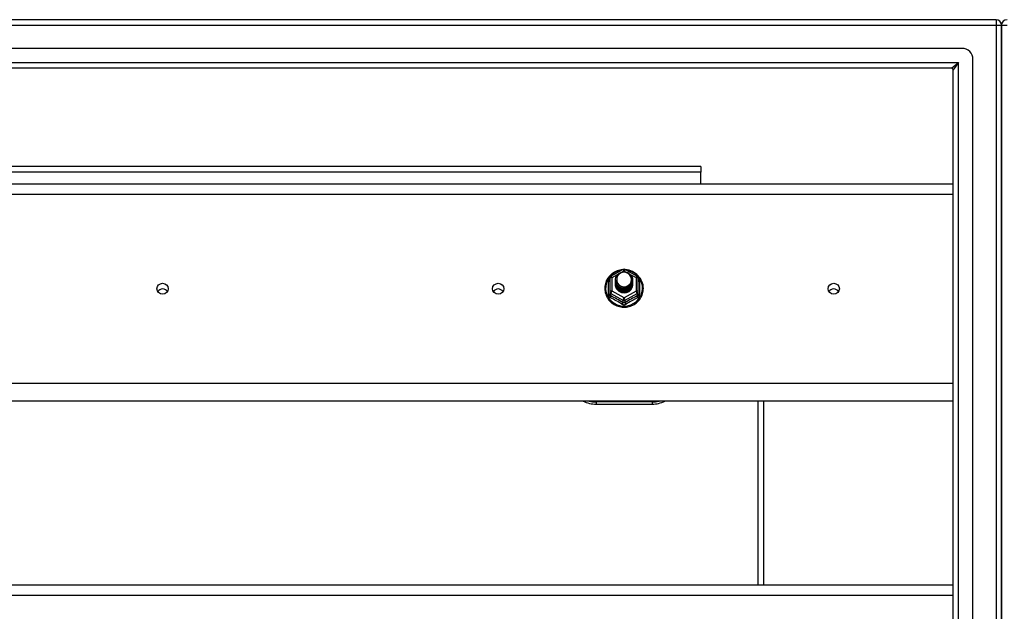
# Model space of a CAD drawing. Header units: inches. Extents: x 88 to 220, y 59 to 101.
# Tile 20 of 31: x 137 to 154, y 89 to 99. Entities that reach past the tile are written whole.
import ezdxf

# ---------------------------------------------------------------- set-up
doc = ezdxf.new("R2010")
doc.units = ezdxf.units.IN
doc.header["$MEASUREMENT"] = 0
doc.layers.add('Visible Edges(ANSI)', color=7, linetype='Continuous', lineweight=25)
doc.layers.add('Visible Tangent Edges(ANSI)', color=7, linetype='Continuous', lineweight=25)

msp = doc.modelspace()

# ---------------------------------------------------------------- linework, layer by layer
at = {"layer": 'Visible Edges(ANSI)'}
for p, q in [((154, 99.435), (88.198, 99.435)), ((154.099, 98.561), (154.099, 99.336)), ((154.099, 99.336), (154.099, 98.561)), ((153.39, 98.923), (88.807, 98.923)), ((153.587, 61.144), (153.587, 98.726)), ((153.202, 98.569), (88.996, 98.569)), ((153.233, 61.332), (153.233, 98.538)), ((154.099, 98.561), (154.099, 61.309)), ((154.099, 61.309), (154.099, 98.561)), ((148.724, 96.81), (124.224, 96.81)), ((148.724, 96.81), (148.724, 96.711)), ((148.724, 96.503), (148.724, 96.711)), ((119.599, 96.503), (153.233, 96.503)), ((147.115, 94.849), (147.329, 94.969)), ((147.368, 94.969), (147.582, 94.849)), ((147.095, 94.815), (147.095, 94.575)), ((147.195, 94.784), (147.195, 94.784)), ((147.195, 94.771), (147.195, 94.771)), ((147.195, 94.759), (147.195, 94.759)), ((147.195, 94.746), (147.195, 94.746)), ((147.195, 94.733), (147.195, 94.734)), ((147.195, 94.721), (147.195, 94.721)), ((147.502, 94.777), (147.502, 94.778)), ((147.502, 94.765), (147.502, 94.765)), ((147.502, 94.752), (147.502, 94.753)), ((147.502, 94.74), (147.502, 94.74)), ((147.502, 94.727), (147.502, 94.728)), ((147.502, 94.715), (147.502, 94.715)), ((147.603, 94.575), (147.603, 94.815)), ((147.095, 94.575), (147.095, 94.53)), ((147.195, 94.708), (147.195, 94.709)), ((147.331, 94.562), (147.329, 94.553)), ((147.603, 94.53), (147.603, 94.575)), ((153.233, 92.619), (119.599, 92.619)), ((149.849, 89.336), (149.849, 92.619)), ((146.849, 92.562), (147.849, 92.562)), ((119.599, 89.336), (153.233, 89.336))]:
    msp.add_line(p, q, dxfattribs=at)
at = {"layer": 'Visible Edges(ANSI)', "flags": 128}
for points in [[(147.323, 94.965), (147.298, 94.962), (147.273, 94.958), (147.249, 94.952), (147.226, 94.944), (147.203, 94.935), (147.18, 94.923), (147.159, 94.911), (147.139, 94.897), (147.119, 94.881), (147.101, 94.865), (147.085, 94.847), (147.069, 94.828), (147.055, 94.808), (147.043, 94.786), (147.032, 94.765), (147.023, 94.742), (147.016, 94.719), (147.01, 94.695), (147.006, 94.671), (147.004, 94.647), (147.004, 94.623), (147.005, 94.598), (147.009, 94.574), (147.014, 94.55), (147.021, 94.527), (147.029, 94.504), (147.04, 94.482), (147.052, 94.461), (147.065, 94.44), (147.08, 94.421), (147.097, 94.403), (147.114, 94.386), (147.133, 94.37), (147.153, 94.355), (147.174, 94.342), (147.196, 94.331), (147.219, 94.321), (147.243, 94.313), (147.267, 94.306), (147.291, 94.301), (147.316, 94.298), (147.341, 94.297), (147.366, 94.297), (147.39, 94.299), (147.415, 94.303), (147.439, 94.308), (147.463, 94.316), (147.486, 94.324), (147.509, 94.335), (147.531, 94.347), (147.551, 94.36), (147.571, 94.375), (147.59, 94.392), (147.607, 94.409), (147.623, 94.428), (147.637, 94.448), (147.65, 94.468), (147.662, 94.49), (147.671, 94.512), (147.679, 94.535), (147.686, 94.559), (147.69, 94.583), (147.693, 94.607), (147.694, 94.631)], [(147.216, 94.71), (147.2, 94.749), (147.195, 94.79), (147.203, 94.831), (147.223, 94.868), (147.253, 94.898), (147.291, 94.919), (147.333, 94.929), (147.377, 94.926), (147.418, 94.912), (147.454, 94.887), (147.481, 94.854), (147.498, 94.814), (147.502, 94.771), (147.494, 94.729), (147.474, 94.691), (147.444, 94.66), (147.407, 94.638), (147.364, 94.627), (147.32, 94.628), (147.279, 94.641), (147.243, 94.665), (147.216, 94.697), (147.2, 94.736), (147.195, 94.778)], [(147.235, 94.686), (147.257, 94.667), (147.284, 94.653), (147.312, 94.644), (147.342, 94.641), (147.372, 94.643), (147.401, 94.651), (147.427, 94.665), (147.451, 94.684), (147.469, 94.707), (147.483, 94.733), (147.491, 94.761), (147.493, 94.79), (147.488, 94.819), (147.477, 94.847), (147.461, 94.871), (147.44, 94.892), (147.415, 94.908), (147.387, 94.918), (147.357, 94.922), (147.327, 94.92), (147.298, 94.912), (147.272, 94.898), (147.25, 94.879), (147.233, 94.855)], [(147.694, 94.631), (147.692, 94.663), (147.688, 94.694), (147.68, 94.724), (147.67, 94.754), (147.657, 94.782), (147.641, 94.81), (147.622, 94.835), (147.601, 94.859), (147.578, 94.881), (147.553, 94.901), (147.527, 94.918), (147.498, 94.933), (147.469, 94.945), (147.438, 94.955), (147.407, 94.961), (147.375, 94.965)], [(147.195, 94.784), (147.195, 94.779), (147.195, 94.775), (147.196, 94.77), (147.196, 94.766), (147.197, 94.761), (147.198, 94.757), (147.199, 94.752), (147.2, 94.748), (147.201, 94.744), (147.202, 94.74), (147.204, 94.735), (147.205, 94.731), (147.207, 94.727), (147.209, 94.723), (147.211, 94.719), (147.213, 94.715), (147.215, 94.711), (147.218, 94.707), (147.22, 94.703), (147.223, 94.7), (147.226, 94.696), (147.229, 94.692), (147.232, 94.689), (147.235, 94.686)], [(147.195, 94.771), (147.196, 94.752), (147.2, 94.733), (147.207, 94.715), (147.216, 94.698), (147.227, 94.682), (147.24, 94.668), (147.255, 94.655), (147.272, 94.645), (147.29, 94.636), (147.309, 94.63), (147.329, 94.627), (147.349, 94.626), (147.369, 94.627), (147.388, 94.631), (147.407, 94.638), (147.425, 94.647), (147.442, 94.658), (147.457, 94.671), (147.47, 94.686), (147.482, 94.702), (147.491, 94.72), (147.497, 94.738), (147.501, 94.758), (147.502, 94.777)], [(147.502, 94.771), (147.502, 94.751), (147.498, 94.731), (147.492, 94.712), (147.484, 94.693), (147.473, 94.676), (147.459, 94.661), (147.444, 94.647), (147.427, 94.636), (147.409, 94.626), (147.389, 94.619), (147.369, 94.615), (147.349, 94.614), (147.328, 94.615), (147.308, 94.618), (147.288, 94.625), (147.27, 94.633), (147.253, 94.645), (147.238, 94.658), (147.225, 94.673), (147.214, 94.689), (147.205, 94.707), (147.199, 94.726), (147.196, 94.745), (147.195, 94.765)], [(147.195, 94.759), (147.196, 94.739), (147.2, 94.721), (147.207, 94.702), (147.216, 94.685), (147.227, 94.669), (147.24, 94.655), (147.255, 94.643), (147.272, 94.632), (147.29, 94.624), (147.309, 94.618), (147.329, 94.614), (147.349, 94.613), (147.369, 94.615), (147.388, 94.619), (147.407, 94.625), (147.425, 94.634), (147.442, 94.645), (147.457, 94.658), (147.47, 94.673), (147.482, 94.689), (147.491, 94.707), (147.497, 94.726), (147.501, 94.745), (147.502, 94.765)], [(147.502, 94.759), (147.502, 94.739), (147.498, 94.719), (147.492, 94.699), (147.484, 94.681), (147.473, 94.664), (147.459, 94.648), (147.444, 94.635), (147.427, 94.623), (147.409, 94.614), (147.389, 94.607), (147.369, 94.603), (147.349, 94.601), (147.328, 94.602), (147.308, 94.606), (147.288, 94.612), (147.27, 94.621), (147.253, 94.632), (147.238, 94.645), (147.225, 94.66), (147.214, 94.677), (147.205, 94.695), (147.199, 94.713), (147.196, 94.733), (147.195, 94.752)], [(147.195, 94.746), (147.196, 94.727), (147.2, 94.708), (147.207, 94.69), (147.216, 94.673), (147.227, 94.657), (147.24, 94.643), (147.255, 94.63), (147.272, 94.619), (147.29, 94.611), (147.309, 94.605), (147.329, 94.602), (147.349, 94.601), (147.369, 94.602), (147.388, 94.606), (147.407, 94.613), (147.425, 94.622), (147.442, 94.633), (147.457, 94.646), (147.47, 94.661), (147.482, 94.677), (147.491, 94.695), (147.497, 94.713), (147.501, 94.733), (147.502, 94.752)], [(147.502, 94.746), (147.502, 94.726), (147.498, 94.706), (147.492, 94.687), (147.484, 94.668), (147.473, 94.651), (147.459, 94.636), (147.444, 94.622), (147.427, 94.61), (147.409, 94.601), (147.389, 94.594), (147.369, 94.59), (147.349, 94.588), (147.328, 94.59), (147.308, 94.593), (147.288, 94.6), (147.27, 94.608), (147.253, 94.619), (147.238, 94.633), (147.225, 94.648), (147.214, 94.664), (147.205, 94.682), (147.199, 94.701), (147.196, 94.72), (147.195, 94.74)], [(147.195, 94.733), (147.196, 94.714), (147.2, 94.696), (147.207, 94.677), (147.216, 94.66), (147.227, 94.644), (147.24, 94.63), (147.255, 94.617), (147.272, 94.607), (147.29, 94.599), (147.309, 94.593), (147.329, 94.589), (147.349, 94.588), (147.369, 94.59), (147.388, 94.594), (147.407, 94.6), (147.425, 94.609), (147.442, 94.62), (147.457, 94.633), (147.47, 94.648), (147.482, 94.664), (147.491, 94.682), (147.497, 94.701), (147.501, 94.72), (147.502, 94.74)], [(147.502, 94.734), (147.502, 94.713), (147.498, 94.694), (147.492, 94.674), (147.484, 94.656), (147.473, 94.639), (147.459, 94.623), (147.444, 94.609), (147.427, 94.598), (147.409, 94.589), (147.389, 94.582), (147.369, 94.578), (147.349, 94.576), (147.328, 94.577), (147.308, 94.581), (147.288, 94.587), (147.27, 94.596), (147.253, 94.607), (147.238, 94.62), (147.225, 94.635), (147.214, 94.652), (147.205, 94.67), (147.199, 94.688), (147.196, 94.708), (147.195, 94.727)], [(147.195, 94.721), (147.196, 94.702), (147.2, 94.683), (147.207, 94.665), (147.216, 94.648), (147.227, 94.632), (147.24, 94.617), (147.255, 94.605), (147.272, 94.594), (147.29, 94.586), (147.309, 94.58), (147.329, 94.577), (147.349, 94.576), (147.369, 94.577), (147.388, 94.581), (147.407, 94.588), (147.425, 94.596), (147.442, 94.608), (147.457, 94.621), (147.47, 94.635), (147.482, 94.652), (147.491, 94.67), (147.497, 94.688), (147.501, 94.708), (147.502, 94.727)], [(147.502, 94.721), (147.502, 94.701), (147.498, 94.681), (147.492, 94.662), (147.484, 94.643), (147.473, 94.626), (147.459, 94.611), (147.444, 94.597), (147.427, 94.585), (147.409, 94.576), (147.389, 94.569), (147.369, 94.565), (147.349, 94.563), (147.328, 94.564), (147.308, 94.568), (147.288, 94.575), (147.27, 94.583), (147.253, 94.594), (147.238, 94.608), (147.225, 94.623), (147.214, 94.639), (147.205, 94.657), (147.199, 94.676), (147.196, 94.695), (147.195, 94.715)], [(147.233, 94.725), (147.232, 94.724), (147.232, 94.723), (147.231, 94.723), (147.23, 94.722), (147.23, 94.722), (147.229, 94.721), (147.228, 94.72), (147.227, 94.72), (147.227, 94.719), (147.226, 94.719), (147.225, 94.718), (147.225, 94.717), (147.224, 94.717), (147.223, 94.716), (147.222, 94.716), (147.222, 94.715), (147.221, 94.714), (147.22, 94.714), (147.22, 94.713), (147.219, 94.713), (147.218, 94.712), (147.217, 94.711), (147.217, 94.711), (147.216, 94.71)], [(147.233, 94.855), (147.232, 94.852), (147.23, 94.85), (147.229, 94.847), (147.228, 94.845), (147.227, 94.842), (147.226, 94.839), (147.225, 94.837), (147.224, 94.834), (147.223, 94.831), (147.223, 94.829), (147.222, 94.826), (147.221, 94.823), (147.221, 94.82), (147.22, 94.818), (147.22, 94.815), (147.22, 94.812), (147.219, 94.809), (147.219, 94.807), (147.219, 94.804), (147.219, 94.801), (147.219, 94.798), (147.219, 94.795), (147.219, 94.793), (147.219, 94.79)], [(147.219, 94.79), (147.219, 94.787), (147.219, 94.784), (147.219, 94.781), (147.219, 94.779), (147.219, 94.776), (147.219, 94.773), (147.219, 94.77), (147.22, 94.767), (147.22, 94.765), (147.221, 94.762), (147.221, 94.759), (147.222, 94.756), (147.222, 94.754), (147.223, 94.751), (147.224, 94.748), (147.224, 94.745), (147.225, 94.743), (147.226, 94.74), (147.227, 94.737), (147.228, 94.735), (147.229, 94.732), (147.231, 94.73), (147.232, 94.727), (147.233, 94.725)], [(147.195, 94.708), (147.196, 94.689), (147.2, 94.67), (147.207, 94.652), (147.216, 94.635), (147.227, 94.619), (147.24, 94.605), (147.255, 94.592), (147.272, 94.582), (147.29, 94.574), (147.309, 94.568), (147.329, 94.564), (147.349, 94.563), (147.369, 94.565), (147.388, 94.569), (147.407, 94.575), (147.425, 94.584), (147.442, 94.595), (147.457, 94.608), (147.47, 94.623), (147.482, 94.639), (147.491, 94.657), (147.497, 94.676), (147.501, 94.695), (147.502, 94.715)], [(147.329, 94.553), (147.321, 94.555), (147.313, 94.557), (147.305, 94.559), (147.297, 94.561), (147.29, 94.564), (147.282, 94.568), (147.275, 94.571), (147.268, 94.575), (147.261, 94.58), (147.254, 94.585), (147.248, 94.59), (147.242, 94.595), (147.237, 94.601), (147.231, 94.607), (147.226, 94.613), (147.221, 94.619), (147.217, 94.626), (147.213, 94.633), (147.21, 94.64), (147.207, 94.648), (147.204, 94.655), (147.202, 94.663), (147.2, 94.67), (147.198, 94.678)]]:
    msp.add_lwpolyline(points, dxfattribs=at)
at = {"layer": 'Visible Edges(ANSI)'}
for centre, radius, start, end in [((154, 99.336), 0.099, 0, 90), ((154.198, 99.336), 0.099, 90, 180), ((153.39, 98.726), 0.197, 0, 90), ((153.202, 98.538), 0.031, 0, 90), ((147.349, 94.934), 0.0394, 60.8255, 119.1745), ((147.134, 94.815), 0.0394, 119.1745, 180), ((147.563, 94.815), 0.0394, 0, 60.8255), ((146.849, 93.062), 0.5, 242.5014, 270), ((147.849, 93.062), 0.5, 270, 297.4986)]:
    msp.add_arc(centre, radius, start, end, dxfattribs=at)
for centre, major_axis, start_param, end_param in [((147.349, 94.79), (0.134, 0), 3.671471, 8.899926), ((147.349, 94.705), (-0.158, 0), 6.032414, 9.675269), ((139.099, 94.524), (-0.101, 0), 3.68386, 5.740918), ((145.099, 94.524), (-0.101, 0), 3.68386, 5.740918), ((147.349, 94.785), (0.154, 0), 3.669461, 3.875388), ((151.099, 94.524), (-0.101, 0), 3.68386, 5.740918)]:
    msp.add_ellipse(centre, major_axis=major_axis, ratio=0.966998, start_param=start_param, end_param=end_param, dxfattribs=at)
for centre in [(139.099, 94.625), (145.099, 94.625), (151.099, 94.625)]:
    msp.add_ellipse(centre, major_axis=(-0.101, 0), ratio=0.966998, dxfattribs=at)
at = {"layer": 'Visible Tangent Edges(ANSI)'}
for p, q in [((88.198, 99.336), (154, 99.336)), ((154, 99.435), (154, 99.336)), ((154, 99.336), (154, 60.534)), ((154, 99.336), (154.099, 99.336)), ((154.099, 99.336), (154.198, 99.336)), ((88.866, 98.668), (153.332, 98.668)), ((153.202, 98.569), (153.332, 98.668)), ((153.332, 98.668), (153.233, 98.538)), ((153.332, 61.202), (153.332, 98.668)), ((148.724, 96.711), (124.224, 96.711)), ((119.599, 96.317), (153.233, 96.317)), ((147.317, 94.926), (147.349, 94.944)), ((147.349, 94.944), (147.383, 94.925)), ((147.071, 94.527), (147.071, 94.754)), ((147.134, 94.825), (147.232, 94.879)), ((147.134, 94.585), (147.134, 94.825)), ((147.458, 94.883), (147.563, 94.825)), ((147.563, 94.825), (147.563, 94.585)), ((147.627, 94.754), (147.627, 94.527)), ((147.114, 94.542), (147.329, 94.422)), ((147.114, 94.497), (147.114, 94.542)), ((147.349, 94.465), (147.134, 94.585)), ((147.563, 94.585), (147.349, 94.465)), ((147.368, 94.422), (147.583, 94.542)), ((147.583, 94.542), (147.583, 94.497)), ((147.329, 94.422), (147.329, 94.377)), ((147.368, 94.377), (147.368, 94.422)), ((153.233, 92.932), (119.599, 92.932)), ((149.75, 89.336), (149.75, 92.619)), ((147.849, 92.602), (146.849, 92.602)), ((146.849, 92.602), (146.849, 92.562)), ((147.849, 92.602), (147.849, 92.562)), ((119.599, 89.15), (153.233, 89.15))]:
    msp.add_line(p, q, dxfattribs=at)
at = {"layer": 'Visible Tangent Edges(ANSI)', "flags": 128}
for points in [[(147.095, 94.807), (147.093, 94.805), (147.091, 94.803), (147.089, 94.802), (147.088, 94.8), (147.086, 94.798), (147.084, 94.796), (147.083, 94.794), (147.082, 94.791), (147.08, 94.789), (147.079, 94.787), (147.078, 94.785), (147.077, 94.783), (147.076, 94.78), (147.075, 94.778), (147.074, 94.776), (147.073, 94.773), (147.073, 94.771), (147.072, 94.769), (147.072, 94.766), (147.071, 94.764), (147.071, 94.762), (147.071, 94.759), (147.071, 94.757), (147.071, 94.754)], [(147.627, 94.754), (147.627, 94.757), (147.627, 94.759), (147.626, 94.762), (147.626, 94.764), (147.626, 94.766), (147.625, 94.769), (147.625, 94.771), (147.624, 94.773), (147.623, 94.776), (147.622, 94.778), (147.622, 94.78), (147.621, 94.783), (147.619, 94.785), (147.618, 94.787), (147.617, 94.789), (147.616, 94.791), (147.614, 94.794), (147.613, 94.796), (147.611, 94.798), (147.61, 94.8), (147.608, 94.802), (147.606, 94.803), (147.604, 94.805), (147.603, 94.807)], [(147.071, 94.527), (147.071, 94.524), (147.071, 94.521), (147.071, 94.517), (147.072, 94.514), (147.072, 94.511), (147.073, 94.508), (147.074, 94.505), (147.075, 94.502), (147.076, 94.499), (147.078, 94.496), (147.079, 94.493), (147.081, 94.49), (147.082, 94.487), (147.084, 94.485), (147.086, 94.482), (147.088, 94.48), (147.09, 94.478), (147.092, 94.475), (147.095, 94.473), (147.097, 94.471), (147.1, 94.469), (147.102, 94.468), (147.105, 94.466), (147.108, 94.465)], [(147.114, 94.497), (147.113, 94.498), (147.112, 94.499), (147.11, 94.5), (147.109, 94.5), (147.108, 94.501), (147.106, 94.502), (147.105, 94.504), (147.104, 94.505), (147.103, 94.506), (147.102, 94.507), (147.101, 94.509), (147.1, 94.51), (147.099, 94.512), (147.098, 94.513), (147.098, 94.515), (147.097, 94.516), (147.097, 94.518), (147.096, 94.52), (147.096, 94.521), (147.095, 94.523), (147.095, 94.525), (147.095, 94.527), (147.095, 94.528), (147.095, 94.53)], [(147.368, 94.377), (147.367, 94.376), (147.365, 94.376), (147.364, 94.375), (147.362, 94.374), (147.361, 94.373), (147.359, 94.373), (147.357, 94.372), (147.356, 94.372), (147.354, 94.372), (147.352, 94.372), (147.35, 94.371), (147.349, 94.371), (147.347, 94.371), (147.345, 94.372), (147.344, 94.372), (147.342, 94.372), (147.34, 94.372), (147.338, 94.373), (147.337, 94.373), (147.335, 94.374), (147.334, 94.375), (147.332, 94.376), (147.33, 94.376), (147.329, 94.377)], [(147.603, 94.53), (147.603, 94.528), (147.602, 94.527), (147.602, 94.525), (147.602, 94.523), (147.602, 94.521), (147.601, 94.52), (147.601, 94.518), (147.6, 94.516), (147.6, 94.515), (147.599, 94.513), (147.598, 94.512), (147.597, 94.51), (147.596, 94.509), (147.595, 94.507), (147.594, 94.506), (147.593, 94.505), (147.592, 94.504), (147.591, 94.502), (147.59, 94.501), (147.589, 94.5), (147.587, 94.5), (147.586, 94.499), (147.584, 94.498), (147.583, 94.497)], [(147.59, 94.465), (147.592, 94.466), (147.595, 94.468), (147.598, 94.469), (147.6, 94.471), (147.603, 94.473), (147.605, 94.475), (147.607, 94.478), (147.609, 94.48), (147.611, 94.482), (147.613, 94.485), (147.615, 94.487), (147.617, 94.49), (147.618, 94.493), (147.62, 94.496), (147.621, 94.499), (147.622, 94.502), (147.623, 94.505), (147.624, 94.508), (147.625, 94.511), (147.626, 94.514), (147.626, 94.517), (147.627, 94.521), (147.627, 94.524), (147.627, 94.527)], [(147.311, 94.351), (147.314, 94.349), (147.317, 94.348), (147.32, 94.347), (147.323, 94.345), (147.326, 94.344), (147.329, 94.343), (147.332, 94.342), (147.336, 94.342), (147.339, 94.341), (147.342, 94.341), (147.345, 94.341), (147.349, 94.34), (147.352, 94.341), (147.355, 94.341), (147.359, 94.341), (147.362, 94.342), (147.365, 94.342), (147.368, 94.343), (147.371, 94.344), (147.374, 94.345), (147.377, 94.347), (147.38, 94.348), (147.383, 94.349), (147.386, 94.351)]]:
    msp.add_lwpolyline(points, dxfattribs=at)
at = {"layer": 'Visible Tangent Edges(ANSI)'}
for centre, start, end in [((146.849, 93.07), 254.5326, 270), ((147.849, 93.07), 270, 285.4674)]:
    msp.add_arc(centre, 0.469, start, end, dxfattribs=at)
for centre, major_axis, ratio, start_param, end_param in [((147.349, 94.637), (0.331, 0), 0.966998, 1.708073, 7.716705), ((147.349, 94.934), (-0.0192, 0.0344), 0.127392, 4.936728, 6.283185), ((147.349, 94.934), (0.0192, 0.0344), 0.127392, 0, 1.346458), ((147.055, 94.77), (0.0394, 0), 0.420933, 5.107073, 6.283185), ((147.134, 94.815), (-0.0394, 0), 0.254784, 4.712389, 6.283185), ((147.134, 94.815), (-0.0192, 0.0344), 0.127392, 4.936728, 6.283185), ((147.563, 94.815), (0.0192, 0.0344), 0.127392, 0, 1.346458), ((147.563, 94.815), (0.0394, 0), 0.254784, 0, 1.570796), ((147.642, 94.77), (-0.0394, 0), 0.420933, 0, 1.176113), ((147.134, 94.575), (-0.0394, 0), 0.254784, 4.712389, 6.283185), ((147.134, 94.575), (-0.0394, 0), 0.966998, 0, 1.047198), ((147.134, 94.575), (-0.0192, -0.0344), 0.127392, 4.48805, 6.058847), ((147.563, 94.575), (0.0394, 0), 0.254784, 0, 1.570796), ((147.563, 94.575), (0.0192, -0.0344), 0.127392, 0.224339, 1.795135), ((147.563, 94.575), (0.0394, 0), 0.966998, 5.235988, 6.283185), ((147.055, 94.53), (0.0394, 0), 0.080687, 5.107073, 6.283185), ((147.095, 94.464), (0.0178, 0.0351), 0.295528, 4.874003, 6.050115), ((147.21, 94.24), (0.573, -0.342), 0.220649, 1.524932, 1.878631), ((147.222, 94.261), (-0.605, 0.361), 0.220649, 4.666525, 5.020223), ((147.309, 94.344), (0.0205, 0.0336), 0.044718, 0.222707, 1.398819), ((147.349, 94.455), (-0.0192, -0.0344), 0.127392, 4.48805, 6.058847), ((147.349, 94.455), (0.0394, 0), 0.966998, 4.18879, 5.235988), ((147.349, 94.455), (0.0192, -0.0344), 0.127392, 0.224339, 1.795135), ((147.476, 94.261), (-0.605, -0.361), 0.220649, 4.404555, 4.758253), ((147.388, 94.344), (-0.0205, 0.0336), 0.044718, 4.884366, 6.060479), ((147.488, 94.24), (0.573, 0.342), 0.220649, 1.262962, 1.61666), ((147.603, 94.464), (-0.0178, 0.0351), 0.295528, 0.23307, 1.409183), ((147.642, 94.53), (-0.0394, 0), 0.080687, 0, 1.176113)]:
    msp.add_ellipse(centre, major_axis=major_axis, ratio=ratio, start_param=start_param, end_param=end_param, dxfattribs=at)

doc.saveas('drawing.dxf')
